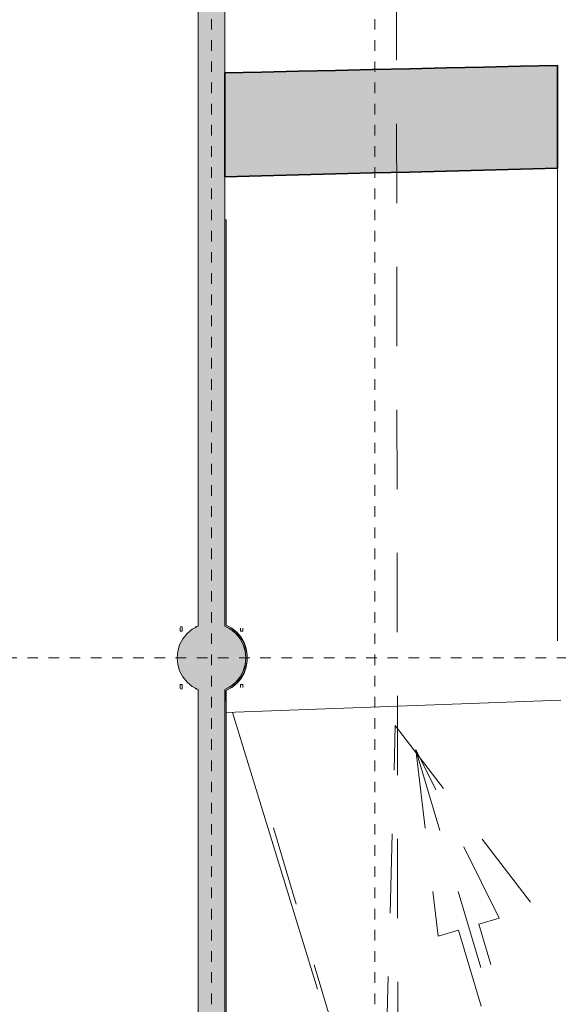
# Model space of a CAD drawing. Header units: millimetres. Extents: x 4.1 to 90.4, y -1.2 to 68.4.
# Tile 14 of 256: x 15.7 to 20.8, y 40.7 to 50. Entities that reach past the tile are written whole.
import ezdxf

# ---------------------------------------------------------------- set-up
doc = ezdxf.new("R2010")
doc.units = ezdxf.units.MM
doc.linetypes.add('Dash Dot 3_16_', pattern=[0.007938, 0.004763, -0.001587, 0, -0.001587])
doc.linetypes.add('JIS_02_0.7', pattern=[1.35, 0.75, -0.6])
doc.layers.add('A-DETL', color=94, linetype='Continuous', lineweight=5, true_color=0x00a600)
for name, color, linetype, lineweight in [('A-FLOR', 7, 'Continuous', 5), ('A-FLOR-LEVL', 7, 'Continuous', 5), ('A-FLOR-PATT', 7, 'Continuous', 15), ('A-WALL', 7, 'Continuous', 5), ('A-WALL-PATT', 7, 'Continuous', 13), ('I-WALL', 7, 'Continuous', 5), ('S-COLS', 7, 'Continuous', 5), ('S-GRID', 7, 'Continuous', 9), ('S-RBAR', 7, 'Continuous', 5)]:
    doc.layers.add(name, color=color, linetype=linetype, lineweight=lineweight)

# ---------------------------------------------------------------- blocks, each defined once
blk = doc.blocks.new('MUC-ENT-EXE-GOE-M3D-TZN-TNV-V21 _Principe Piscine_-D_rvt-1-MUC-LAG-PRO-PLA-ARC-TZN-SS01-AP04B-04RP Maçonnerie')
at = {"layer": 'A-FLOR-PATT', "lineweight": 5, "true_color": 0x808080}
blk.add_hatch(color=8, dxfattribs=at).paths.add_polyline_path([(-218.1609, 76.4065), (-215.0195, 76.4853), (-215.0195, 77.4574), (-218.1609, 77.386)])
at = {"layer": 'A-WALL-PATT', "lineweight": 5, "true_color": 0x808080}
h = blk.add_hatch(color=8, dxfattribs=at)
h.paths.add_polyline_path([(-218.4109, 64.7389), (-218.1609, 64.7389), (-218.1609, 71.564), (-218.2221, 71.5453), (-218.2859, 71.539), (-218.3496, 71.5453), (-218.4109, 71.564), (-218.4109, 64.9282)])
h.paths.add_polyline_path([(-218.4109, 72.164), (-218.3496, 72.1827), (-218.2859, 72.189), (-218.2221, 72.1827), (-218.1609, 72.164), (-218.1609, 78.2797), (-218.2221, 78.261), (-218.2859, 78.2547), (-218.3496, 78.261), (-218.4109, 78.2797), (-218.4109, 72.4296)])
h.paths.add_polyline_path([(-218.1609, 78.8797), (-218.1609, 83.2635), (-218.2221, 83.2448), (-218.2859, 83.2385), (-218.3496, 83.2448), (-218.4109, 83.2635), (-218.4109, 78.8797), (-218.3496, 78.8983), (-218.2859, 78.9047), (-218.2221, 78.8983), (-218.1979, 78.891)])
h.paths.add_polyline_path([(-218.1609, 83.8635), (-218.1609, 89.3404), (-218.4109, 89.3404), (-218.4109, 83.8635), (-218.3496, 83.8822), (-218.2859, 83.8885), (-218.2221, 83.8822), (-218.1979, 83.8748)])
at = {"layer": 'S-COLS', "lineweight": 5, "true_color": 0x808080}
blk.add_hatch(color=8, dxfattribs=at).paths.add_polyline_path([(-218.2859, 71.539), (-218.2432, 71.5418), (-218.1979, 71.5513), (-218.1609, 71.564), (-218.1048, 71.5941), (-218.0557, 71.6345), (-218.0155, 71.6837), (-217.9855, 71.7398), (-217.9671, 71.8007), (-217.9609, 71.864), (-217.9671, 71.9273), (-217.9855, 71.9881), (-218.0155, 72.0442), (-218.0557, 72.0935), (-218.1048, 72.1339), (-218.1609, 72.164), (-218.2013, 72.1778), (-218.2432, 72.1862), (-218.2859, 72.189), (-218.3286, 72.1862), (-218.3704, 72.1778), (-218.4109, 72.164), (-218.4669, 72.1339), (-218.516, 72.0935), (-218.5563, 72.0442), (-218.5862, 71.9881), (-218.6047, 71.9273), (-218.6109, 71.864), (-218.6047, 71.8007), (-218.5862, 71.7398), (-218.5563, 71.6837), (-218.516, 71.6345), (-218.4669, 71.5941), (-218.4109, 71.564), (-218.3704, 71.5502), (-218.3286, 71.5418)])
at = {"layer": 'A-FLOR', "lineweight": 35}
for p, q in [((-215.0195, 76.4853), (-215.0195, 77.4574)), ((-218.1609, 77.386), (-218.1609, 76.4065))]:
    blk.add_line(p, q, dxfattribs=at)
at = {"layer": 'A-FLOR', "lineweight": 9}
for p, q in [((-215.0195, 76.4853), (-215.0195, 72.0233)), ((-217.2841, 68.7374), (-218.0858, 71.3486))]:
    blk.add_line(p, q, dxfattribs=at)
at = {"layer": 'A-FLOR', "lineweight": 35, "flags": 128}
for points in [[(-215.0195, 77.4574), (-215.3685, 77.4494), (-215.7176, 77.4415), (-216.0666, 77.4336), (-216.4157, 77.4257), (-216.7647, 77.4177), (-217.1137, 77.4098), (-217.4628, 77.4019), (-217.8118, 77.3939), (-218.1609, 77.386)], [(-218.1609, 76.4065), (-217.8118, 76.4153), (-217.4628, 76.424), (-217.1137, 76.4328), (-216.7647, 76.4415), (-216.4157, 76.4503), (-216.0666, 76.4591), (-215.7176, 76.4678), (-215.3685, 76.4766), (-215.0195, 76.4853)]]:
    blk.add_lwpolyline(points, dxfattribs=at)
at = {"layer": 'A-WALL', "lineweight": 15}
for p, q in [((-218.4109, 78.2797), (-218.4109, 72.164)), ((-218.1609, 72.164), (-218.1609, 78.2797)), ((-218.4109, 71.564), (-218.4109, 64.7389)), ((-218.1609, 64.7389), (-218.1609, 71.564))]:
    blk.add_line(p, q, dxfattribs=at)
at = {"layer": 'S-COLS', "color": 7, "lineweight": 15, "flags": 128}
for points in [[(-218.4109, 72.164), (-218.4669, 72.1339), (-218.516, 72.0935), (-218.5563, 72.0442), (-218.5862, 71.9881), (-218.6047, 71.9273), (-218.6109, 71.864), (-218.6047, 71.8007), (-218.5862, 71.7398), (-218.5563, 71.6837), (-218.516, 71.6345), (-218.4669, 71.5941), (-218.4109, 71.564)], [(-218.1609, 71.564), (-218.1048, 71.5941), (-218.0557, 71.6345), (-218.0155, 71.6837), (-217.9855, 71.7398), (-217.9671, 71.8007), (-217.9609, 71.864), (-217.9671, 71.9273), (-217.9855, 71.9881), (-218.0155, 72.0442), (-218.0557, 72.0935), (-218.1048, 72.1339), (-218.1609, 72.164)]]:
    blk.add_lwpolyline(points, dxfattribs=at)
at = {"layer": 'S-GRID', "color": 8, "linetype": 'Dash Dot 3_16_', "true_color": 0x808080}
for p, q in [((-218.2859, 94.4948), (-218.2859, 63.1588)), ((-216.7441, 94.4948), (-216.7441, 56.2187)), ((-231.0244, 71.864), (-169.5571, 71.864))]:
    blk.add_line(p, q, dxfattribs=at)
at = {"layer": 'S-RBAR', "color": 9, "lineweight": 9, "true_color": 0xc0c0c0}
for p, q in [((-218.5809, 72.1489), (-218.5809, 72.1171)), ((-218.5609, 72.1489), (-218.5609, 72.1171)), ((-218.0109, 72.144), (-218.0109, 72.1171)), ((-217.9909, 72.144), (-217.9909, 72.1171)), ((-218.5809, 72.1171), (-218.5609, 72.1171)), ((-218.0109, 72.1171), (-217.9909, 72.1171)), ((-218.5609, 71.6108), (-218.5809, 71.6108)), ((-218.5809, 71.579), (-218.5809, 71.6108)), ((-218.5609, 71.579), (-218.5609, 71.6108)), ((-217.9909, 71.6108), (-218.0109, 71.6108)), ((-218.0109, 71.5823), (-218.0109, 71.6108)), ((-217.9909, 71.5823), (-217.9909, 71.6108))]:
    blk.add_line(p, q, dxfattribs=at)
for centre, start, end in [((-218.5709, 72.149), 0, 180), ((-218.4284, 72.149), 60, 178.54743), ((-218.5709, 71.579), 180, 0), ((-218.4284, 71.579), 181.45257, 300)]:
    blk.add_arc(centre, 0.01, start, end, dxfattribs=at)

msp = doc.modelspace()

# ---------------------------------------------------------------- block references
at = {"lineweight": 5}
msp.add_blockref('MUC-ENT-EXE-GOE-M3D-TZN-TNV-V21 _Principe Piscine_-D_rvt-1-MUC-LAG-PRO-PLA-ARC-TZN-SS01-AP04B-04RP Maçonnerie', (235.7946, -27.8436), dxfattribs=at)

# ---------------------------------------------------------------- next in the draw order: hatches: boundary and pattern name
at = {"layer": 'A-WALL-PATT', "lineweight": 5, "true_color": 0xc0c0c0}
for points in [[(17.6467, 44.3289), (17.6467, 48.1565), (17.6337, 48.1565), (17.6337, 44.3344), (17.6403, 44.3317)], [(17.6337, 43.7063), (17.6467, 43.7118), (17.6988, 43.7409), (17.748, 43.7822), (17.7839, 43.8241), (17.8141, 43.8756), (17.8348, 43.9317), (17.8454, 43.9905), (17.8454, 44.0502), (17.8348, 44.109), (17.8141, 44.1651), (17.7839, 44.2166), (17.7451, 44.262), (17.6988, 44.2998), (17.6402, 44.3317), (17.6337, 44.3344), (17.6337, 44.3203), (17.6897, 44.2903), (17.7388, 44.2498), (17.7791, 44.2006), (17.809, 44.1445), (17.8275, 44.0836), (17.8337, 44.0203), (17.8275, 43.9571), (17.809, 43.8962), (17.7791, 43.8401), (17.7388, 43.7909), (17.6897, 43.7504), (17.6337, 43.7203)], [(17.6337, 43.615), (17.6467, 43.615), (17.6467, 43.7118), (17.6337, 43.7063), (17.6337, 43.7042)], [(17.6467, 36.8574), (17.6467, 43.615), (17.6337, 43.615), (17.6337, 36.8574)]]:
    msp.add_hatch(color=9, dxfattribs=at).paths.add_polyline_path(points)
at = {"layer": 'I-WALL'}
for points in [[(17.6487, 44.3302), (17.6487, 48.1565), (17.6467, 48.1565), (17.6477, 44.3306)], [(17.6488, 43.7106), (17.701, 43.7399), (17.7507, 43.7822), (17.786, 43.8236), (17.8162, 43.8753), (17.8369, 43.9315), (17.8474, 43.9905), (17.8474, 44.0503), (17.8369, 44.1093), (17.8162, 44.1655), (17.7859, 44.2172), (17.7471, 44.2628), (17.7009, 44.3008), (17.6488, 44.3301), (17.6467, 44.3289), (17.6988, 44.2998), (17.7451, 44.262), (17.7839, 44.2166), (17.8141, 44.1651), (17.8348, 44.109), (17.8454, 44.0501), (17.8454, 43.9905), (17.8348, 43.9317), (17.8141, 43.8756), (17.7839, 43.8241), (17.7451, 43.7787), (17.6988, 43.7409), (17.6467, 43.7118)], [(17.6467, 43.615), (17.6487, 43.615), (17.6477, 43.7101), (17.6467, 43.7096)], [(17.6467, 36.8704), (17.6487, 36.8724), (17.6487, 43.615), (17.6467, 43.615), (17.6467, 37.0846)]]:
    msp.add_hatch(color=9, dxfattribs=at).paths.add_polyline_path(points)

# ---------------------------------------------------------------- next in the draw order: linework, layer by layer
at = {"layer": 'A-DETL', "color": 9, "linetype": 'JIS_02_0.7', "lineweight": 9, "true_color": 0xc0c0c0}
for p, q in [((19.2848, 28.0628), (19.2372, 64.5703)), ((19.1192, 38.9112), (19.2451, 43.3818)), ((19.2451, 43.3818), (21.9863, 39.7944)), ((19.2451, 43.3818), (21.9863, 39.7944)), ((19.4378, 43.1556), (19.6498, 41.3928)), ((20.2248, 41.5641), (19.4378, 43.1556)), ((21.3902, 31.3455), (17.9335, 42.9514)), ((20.0332, 41.507), (20.2248, 41.5641)), ((20.5327, 39.8298), (20.0332, 41.507)), ((19.6498, 41.3928), (19.8415, 41.4499)), ((19.8415, 41.4499), (20.341, 39.7727))]:
    msp.add_line(p, q, dxfattribs=at)
at = {"layer": 'A-DETL', "color": 8, "linetype": 'JIS_02_0.7', "true_color": 0x808080}
msp.add_line((22.7488, 32.0389), (19.3003, 43.6172), dxfattribs=at)
at = {"layer": 'A-FLOR-LEVL', "color": 9, "true_color": 0xc0c0c0}
for p, q in [((17.6337, 47.938), (17.6337, 58.8968)), ((20.8087, 43.6209), (17.6487, 43.5028)), ((20.8087, 43.6209), (17.6487, 43.5028))]:
    msp.add_line(p, q, dxfattribs=at)
at = {"layer": 'A-WALL'}
for p, q in [((17.6467, 48.1565), (17.6467, 44.3311)), ((17.6467, 44.3289), (17.6467, 44.3311)), ((17.6467, 43.7118), (17.6467, 43.7096)), ((17.6467, 43.7096), (17.6467, 36.8704))]:
    msp.add_line(p, q, dxfattribs=at)
at = {"layer": 'A-WALL', "flags": 128}
msp.add_lwpolyline([(17.6467, 43.7118), (17.6988, 43.7409), (17.7451, 43.7787), (17.7839, 43.8241), (17.8141, 43.8756), (17.8348, 43.9317), (17.8454, 43.9905), (17.8454, 44.0502), (17.8348, 44.109), (17.8141, 44.1651), (17.7839, 44.2166), (17.7451, 44.262), (17.6988, 44.2998), (17.6467, 44.3289)], dxfattribs=at)
at = {"layer": 'I-WALL', "lineweight": 13}
for p, q in [((17.6487, 48.1565), (17.6337, 48.1565)), ((17.6337, 48.1565), (17.6337, 44.3203)), ((17.6487, 44.3302), (17.6487, 48.1565)), ((17.6337, 43.7203), (17.6337, 36.8574)), ((17.6487, 36.8724), (17.6487, 43.7105)), ((17.6487, 43.615), (17.6337, 43.615))]:
    msp.add_line(p, q, dxfattribs=at)
at = {"layer": 'I-WALL', "lineweight": 13, "flags": 128}
msp.add_lwpolyline([(17.6488, 43.7106), (17.7009, 43.7399), (17.7471, 43.7779), (17.7859, 43.8235), (17.8162, 43.8752), (17.8369, 43.9314), (17.8474, 43.9904), (17.8474, 44.0503), (17.8369, 44.1093), (17.8162, 44.1655), (17.7859, 44.2172), (17.7471, 44.2627), (17.7009, 44.3008), (17.6488, 44.3301)], dxfattribs=at)
at = {"layer": 'I-WALL', "lineweight": 13}
msp.add_arc((17.5087, 44.0203), 0.325, 292.61986, 67.38014, dxfattribs=at)

doc.saveas('drawing.dxf')
